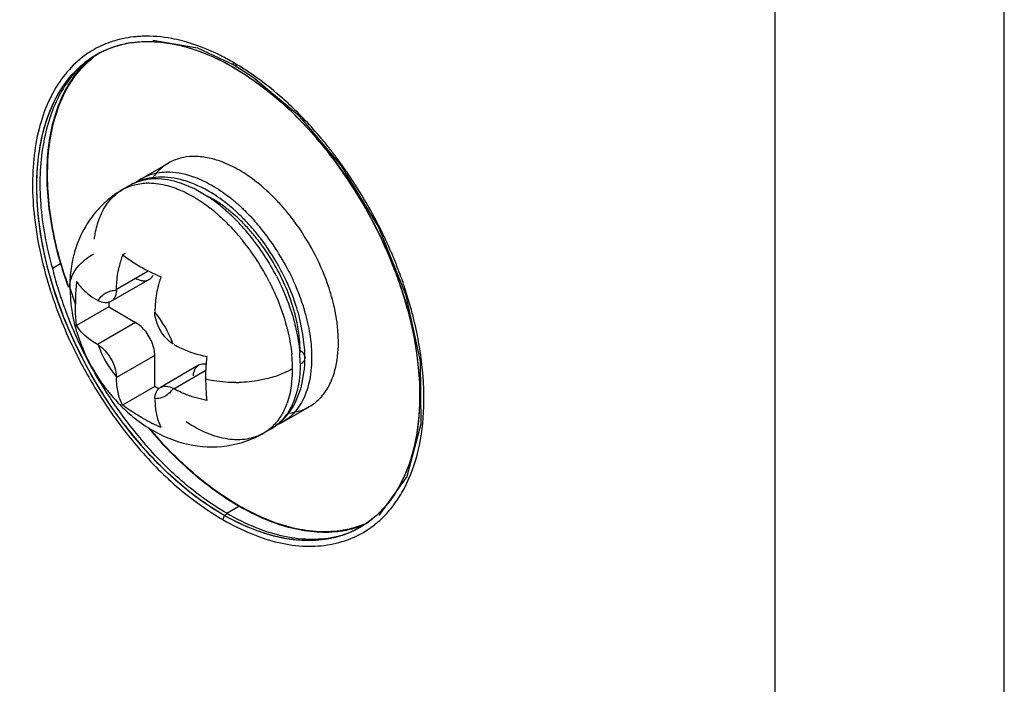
# Model space of a CAD drawing. Header units: inches. Extents: x 0 to 34, y 0 to 22.
# Tile 80 of 108: x 28.528 to 28.886, y 16.12 to 16.361. Entities that reach past the tile are written whole.
import ezdxf

# ---------------------------------------------------------------- set-up
doc = ezdxf.new("R2010")
doc.units = ezdxf.units.IN
doc.header["$LTSCALE"] = 1.87
doc.header["$MEASUREMENT"] = 0
doc.layers.get('0').update_dxf_attribs({"linetype": 'CONTINUOUS'})

msp = doc.modelspace()

# ---------------------------------------------------------------- linework, layer by layer
at = {"color": 6, "linetype": 'CONTINUOUS'}
for p, q in [((28.8857628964, 15.7924262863), (28.885763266, 16.5429124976)), ((28.8022753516, 16.5336841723), (28.8022761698, 15.7924260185)), ((28.5760880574, 16.3538688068), (28.5923509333, 16.3510806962)), ((28.5568341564, 16.3493495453), (28.5555656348, 16.3486171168)), ((28.5923509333, 16.3510806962), (28.6058011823, 16.3448067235)), ((28.605801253, 16.3448069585), (28.6057472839, 16.3448386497)), ((28.6057472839, 16.3448386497), (28.6126222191, 16.3404978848)), ((28.6126222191, 16.3404978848), (28.6287699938, 16.326891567)), ((28.6287699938, 16.326891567), (28.6446149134, 16.3081542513)), ((28.5720537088, 16.303583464), (28.5817973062, 16.309209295)), ((28.6446149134, 16.3081542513), (28.6581274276, 16.2858334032)), ((28.5687826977, 16.3011514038), (28.5725905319, 16.3018789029)), ((28.5870374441, 16.3016853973), (28.5911387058, 16.2998945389)), ((28.5678778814, 16.3011723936), (28.5650939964, 16.2995650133)), ((28.5814148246, 16.3009871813), (28.584401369, 16.3000231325)), ((28.5918259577, 16.2995411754), (28.5961183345, 16.2969943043)), ((28.6581274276, 16.2858334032), (28.6679907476, 16.2615348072)), ((28.5650594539, 16.2758049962), (28.5661792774, 16.2764515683)), ((28.5395427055, 16.2709439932), (28.542515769, 16.2726879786)), ((28.5628484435, 16.2632778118), (28.5744241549, 16.2699614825)), ((28.5747281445, 16.2668085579), (28.5608087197, 16.2587716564)), ((28.5478867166, 16.2578554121), (28.5458468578, 16.264082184)), ((28.5458468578, 16.264082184), (28.5462422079, 16.2577386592)), ((28.5608091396, 16.2587710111), (28.5594592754, 16.2583363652)), ((28.5600630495, 16.2587799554), (28.5600630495, 16.2568497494)), ((28.5770365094, 16.2593127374), (28.5767678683, 16.2552409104)), ((28.5600630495, 16.2568497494), (28.5483561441, 16.2500903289)), ((28.5600630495, 16.2568497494), (28.5698066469, 16.2512239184)), ((28.6306791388, 16.2469833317), (28.6292649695, 16.2536240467)), ((28.5698066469, 16.2512239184), (28.5558887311, 16.2431878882)), ((28.5717695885, 16.2497598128), (28.5698066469, 16.2512239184)), ((28.6435795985, 16.2439899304), (28.6433608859, 16.2486795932)), ((28.63131005, 16.2411713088), (28.6306791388, 16.2469833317)), ((28.5767663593, 16.2391693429), (28.5628484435, 16.2311333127)), ((28.5767663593, 16.2279187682), (28.5767663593, 16.2391693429)), ((28.6313902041, 16.2383401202), (28.6311886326, 16.2374815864)), ((28.5927239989, 16.2356377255), (28.5788045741, 16.227600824)), ((28.5837275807, 16.2271140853), (28.5952924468, 16.2337914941)), ((28.5927235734, 16.2356385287), (28.5916257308, 16.2346220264)), ((28.5934724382, 16.2359555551), (28.5927235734, 16.2356385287)), ((28.5941545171, 16.23608125), (28.5934724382, 16.2359555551)), ((28.5953312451, 16.2360247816), (28.5941545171, 16.23608125)), ((28.6303005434, 16.2286919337), (28.6311472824, 16.2336381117)), ((28.595212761, 16.2305299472), (28.5954217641, 16.2252166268)), ((28.5767663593, 16.2279187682), (28.5650594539, 16.2211593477)), ((28.5784326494, 16.2269566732), (28.5767663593, 16.2279187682)), ((28.5788041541, 16.2276014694), (28.5801540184, 16.2280361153)), ((28.6265622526, 16.2290574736), (28.6259806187, 16.2256388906)), ((28.6282429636, 16.2227930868), (28.6298768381, 16.2271121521)), ((28.5767678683, 16.2230964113), (28.5770248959, 16.2194181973)), ((28.5956821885, 16.222764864), (28.5914064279, 16.2238472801)), ((28.6259806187, 16.2256388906), (28.624893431, 16.221849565)), ((28.5770248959, 16.2194181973), (28.5777528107, 16.2160623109)), ((28.6232372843, 16.2149366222), (28.6329808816, 16.2205624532)), ((28.5777528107, 16.2160623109), (28.5789788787, 16.2131224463)), ((28.6190614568, 16.2125255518), (28.6162775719, 16.2109181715)), ((28.6029573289, 16.1817636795), (28.6073891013, 16.1843225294)), ((28.6527318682, 16.1774127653), (28.6514390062, 16.176666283))]:
    msp.add_line(p, q, dxfattribs=at)
msp.add_lwpolyline([(28.6679907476, 16.2615348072), (28.6733231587, 16.2371701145), (28.6735171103, 16.2142096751), (28.6684846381, 16.195212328), (28.6582197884, 16.1810139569)], dxfattribs=at)
for centre, radius, start, end in [((28.5736252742, 16.3143326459), 0.0410056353, 95.0717677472, 100.6286498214), ((28.5738073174, 16.3123327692), 0.0430137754, 92.2089361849, 95.077807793), ((28.5722412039, 16.3195663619), 0.0355728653, 114.8168199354, 117.1848039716), ((28.5737973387, 16.3156233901), 0.0377772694, 99.7292867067, 101.9444529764), ((28.5739116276, 16.3149654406), 0.0384450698, 98.571959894, 99.7314567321), ((28.5720890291, 16.3198584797), 0.0352434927, 117.1817025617, 127.8002598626), ((28.5728669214, 16.3186485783), 0.0346028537, 113.869475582, 126.8584172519), ((28.5582660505, 16.264137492), 0.0942421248, 59.4521878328, 60.0167428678), ((28.5574699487, 16.2627881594), 0.0958088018, 58.9287246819, 59.4523079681), ((28.5545629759, 16.2580611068), 0.1013579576, 56.083428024, 58.9003210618), ((28.5610494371, 16.2673780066), 0.088545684, 59.9980596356, 60.4175066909), ((28.5604054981, 16.266264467), 0.0898320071, 59.4384318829, 59.997514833), ((28.5504725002, 16.2520102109), 0.1086617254, 53.6833726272, 56.0738445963), ((28.5330880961, 16.2316665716), 0.1354552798, 43.3827945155, 46.7388753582), ((28.5344347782, 16.2320267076), 0.1329100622, 43.632386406, 47.1318172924), ((28.52541943, 16.2233667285), 0.1454108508, 38.9638042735, 43.6509398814), ((28.5234772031, 16.2226650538), 0.1486231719, 40.0462662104, 43.3599355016), ((28.5191233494, 16.2189673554), 0.1543352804, 39.6785855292, 40.0571753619), ((28.517409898, 16.2175504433), 0.1565586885, 38.7441317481, 39.6773064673), ((28.5185787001, 16.2176734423), 0.154309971, 36.7486669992, 39.0102637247), ((28.5156183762, 16.2161088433), 0.1588581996, 38.2584446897, 38.7452719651), ((28.5141181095, 16.2149276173), 0.1607676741, 37.4914524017, 38.2579276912), ((28.5126667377, 16.2138123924), 0.1625980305, 36.9828089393, 37.491981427), ((28.5903305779, 16.2944042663), 0.017085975, 119.9969807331, 122.279607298), ((28.5165528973, 16.2161350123), 0.1568536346, 36.4899044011, 36.7562080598), ((28.5115383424, 16.2129627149), 0.1640105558, 36.4369206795, 36.9827813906), ((28.5146097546, 16.2147114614), 0.1592624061, 34.6830105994, 36.4859219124), ((28.5102649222, 16.2120235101), 0.1655928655, 35.703394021, 36.4366677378), ((28.5085936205, 16.2108256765), 0.1676490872, 34.3651447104, 35.7024868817), ((28.5097729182, 16.2114198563), 0.1651128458, 20.7225911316, 34.6671856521), ((28.5066515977, 16.2094693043), 0.1700177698, 25.9268058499, 34.3730382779), ((28.578348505, 16.2830340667), 0.0209435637, 115.0869905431, 119.9963413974), ((28.5764767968, 16.2862491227), 0.0172215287, 113.8814557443, 119.9509075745), ((28.5806330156, 16.2887085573), 0.0171695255, 120.0211445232, 128.4807598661), ((28.5743085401, 16.252066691), 0.0639063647, 49.1607270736, 51.8204281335), ((28.5836605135, 16.2674360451), 0.0371052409, 120.024282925, 125.3178196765), ((28.5711164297, 16.2601084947), 0.0445401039, 62.2921323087, 63.2862317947), ((28.5718070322, 16.2491692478), 0.0677342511, 47.4457230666, 49.1626250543), ((28.5702296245, 16.2474408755), 0.0700742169, 46.6952129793, 47.4513657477), ((28.5680025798, 16.2451089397), 0.0732986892, 44.2658717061, 46.6786190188), ((28.5834699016, 16.2676950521), 0.0367837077, 125.3087910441, 134.0222818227), ((28.5649466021, 16.2499256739), 0.0564546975, 52.172911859, 56.4850325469), ((28.5603781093, 16.2439851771), 0.0639486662, 47.5648625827, 52.2039998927), ((28.5638635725, 16.2451110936), 0.0629630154, 49.001582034, 51.7993010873), ((28.5650735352, 16.2470476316), 0.0631149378, 48.6408730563, 52.1772567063), ((28.5619323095, 16.2433997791), 0.0679286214, 47.7777291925, 48.6852953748), ((28.5657294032, 16.2428939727), 0.0764725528, 42.3819297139, 44.2655008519), ((28.5629699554, 16.2404009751), 0.0801913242, 39.2031726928, 42.3686673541), ((28.5584178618, 16.2434153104), 0.0626241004, 49.4507136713, 52.0033769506), ((28.5559560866, 16.2404978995), 0.0664412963, 48.5081313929, 49.4731708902), ((28.5696345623, 16.2494716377), 0.0545385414, 50.7056765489, 52.2593511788), ((28.5561782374, 16.2392579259), 0.0702715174, 46.3148169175, 47.6382900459), ((28.5682087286, 16.2477237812), 0.0567941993, 49.6498238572, 50.7091751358), ((28.5657020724, 16.244819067), 0.0606308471, 46.6809221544, 49.6218067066), ((28.5621063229, 16.2430778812), 0.0656503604, 48.0765173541, 49.0082323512), ((28.55999929, 16.2407623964), 0.0687809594, 45.5097477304, 48.0593157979), ((28.5617257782, 16.2393763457), 0.0818030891, 38.6841749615, 39.2084854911), ((28.5540963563, 16.2370868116), 0.0732794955, 44.2375534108, 46.3101844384), ((28.5518555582, 16.234899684), 0.0764107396, 42.423492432, 44.2403401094), ((28.5619381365, 16.2408844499), 0.0660757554, 42.7492778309, 46.6470658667), ((28.5578537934, 16.2385793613), 0.0718418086, 43.5299669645, 45.5091993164), ((28.5560874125, 16.2368968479), 0.0742812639, 41.8930139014, 43.5324968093), ((28.5533530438, 16.2348888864), 0.0800212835, 38.9515729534, 41.7816440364), ((28.5585205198, 16.2368911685), 0.0858584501, 33.9665505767, 38.6418420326), ((28.5462965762, 16.2307867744), 0.0801496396, 38.7762606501, 41.7675028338), ((28.5495434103, 16.2327910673), 0.0795400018, 38.9863469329, 42.4211508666), ((28.558607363, 16.2378259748), 0.0705977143, 39.0669805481, 42.7371305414), ((28.5538430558, 16.2349076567), 0.0772802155, 38.6951972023, 41.8797347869), ((28.5478014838, 16.2305058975), 0.0870940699, 27.2692467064, 38.8979508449), ((28.5562768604, 16.235357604), 0.0885760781, 27.1611027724, 33.9784078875), ((28.5105351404, 16.2114058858), 0.1656782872, 23.8626585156, 25.9091141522), ((28.5872593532, 16.2653263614), 0.0412920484, 157.4515379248, 165.7863209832), ((28.5860623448, 16.265783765), 0.0400111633, 154.9472234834, 157.3991656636), ((28.5407365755, 16.2264199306), 0.0872191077, 27.0578950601, 38.7251909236), ((28.5436358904, 16.2281021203), 0.0870819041, 27.2925272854, 38.9390208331), ((28.5544949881, 16.2345672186), 0.0758443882, 33.9676813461, 39.020441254), ((28.5519096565, 16.2328139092), 0.0789681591, 27.4887057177, 33.9746628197), ((28.5107918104, 16.2115194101), 0.1653976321, 23.4176618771, 23.862663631), ((28.5111119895, 16.2116580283), 0.1650487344, 22.9714931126, 23.4176787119), ((28.6074819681, 16.2615132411), 0.0447652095, 161.3818019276, 167.1758573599), ((28.5115175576, 16.2118298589), 0.1646082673, 22.5041045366, 22.9715202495), ((28.5119820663, 16.2120223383), 0.1641054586, 22.0896780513, 22.5040933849), ((28.5125081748, 16.2122357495), 0.1635377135, 21.639832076, 22.0897134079), ((28.6750770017, 16.30437579), 0.1395966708, 193.8563529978, 196.8531915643), ((28.6848267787, 16.313467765), 0.1480385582, 195.9898650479, 198.3088923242), ((28.6088730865, 16.336215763), 0.0746940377, 242.1037395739, 243.7651424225), ((28.607653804, 16.333740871), 0.0719350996, 243.7648665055, 246.5079282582), ((28.5188022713, 16.2150485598), 0.155383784, 17.9878457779, 20.6492257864), ((28.5131292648, 16.2124821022), 0.16286955, 21.1886902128, 21.6398496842), ((28.5146160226, 16.2130535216), 0.1612767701, 19.8307177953, 21.1903194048), ((28.6872021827, 16.3141369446), 0.150356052, 197.9700553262, 198.4942224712), ((28.6895867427, 16.3150297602), 0.1530482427, 198.3042606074, 199.0609675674), ((28.6890236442, 16.3147466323), 0.1522768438, 198.4943792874, 199.1053661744), ((28.5951402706, 16.2640894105), 0.0492934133, 177.0720073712, 180.0083996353), ((28.6202981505, 16.2579576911), 0.0724083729, 173.4936073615, 177.8982186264), ((28.5170130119, 16.2139193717), 0.1587281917, 18.770644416, 19.830232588), ((28.6870581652, 16.3102220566), 0.1556313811, 197.7916267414, 198.1708166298), ((28.6838682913, 16.3087851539), 0.1508138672, 197.6817533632, 198.0536187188), ((28.6888502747, 16.3104627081), 0.1560704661, 198.0723460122, 201.072726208), ((28.6787225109, 16.3054623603), 0.143400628, 196.846397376, 197.2913177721), ((28.6826211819, 16.3067166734), 0.1474959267, 197.3063987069, 200.401098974), ((28.6914221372, 16.3156615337), 0.1549893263, 199.0601328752, 199.4378904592), ((28.6904961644, 16.315255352), 0.1538347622, 199.1048943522, 199.4477563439), ((28.5246574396, 16.2169842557), 0.1492170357, 16.7210675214, 17.9752061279), ((28.5190140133, 16.2146016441), 0.1566140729, 18.1034458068, 18.7698755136), ((28.5238807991, 16.2161521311), 0.1515064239, 15.6101018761, 18.1180208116), ((28.6902419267, 16.3112815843), 0.1589867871, 198.1758010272, 201.1005104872), ((28.6219540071, 16.2578443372), 0.0740672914, 177.8575681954, 179.9914328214), ((28.5690412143, 16.2820622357), 0.0263234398, 231.7757441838, 240.0232122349), ((28.528147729, 16.2180323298), 0.1455727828, 15.2238502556, 16.7212416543), ((28.6886900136, 16.3091471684), 0.1540314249, 200.4615481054, 209.5404661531), ((28.5487644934, 16.2310367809), 0.0368006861, 19.5580719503, 40.4419281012), ((28.5661296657, 16.2383236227), 0.0636954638, 15.9744660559, 16.9989147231), ((28.5678676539, 16.2388219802), 0.0618874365, 15.1197203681, 15.9737223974), ((28.5694152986, 16.2392215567), 0.0602891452, 9.1174027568, 15.136768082), ((28.6097269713, 16.2665554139), 0.0641635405, 198.5042638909, 203.679263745), ((28.6120533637, 16.2675913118), 0.0667101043, 203.6916026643, 214.6879944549), ((28.5908488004, 16.2553356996), 0.0368006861, 199.5580719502, 220.4419281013), ((28.5815709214, 16.2383526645), 0.0498189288, 359.9696541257, 3.2433997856), ((28.6676012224, 16.230634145), 0.0723853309, 173.4930558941, 177.878399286), ((28.5708115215, 16.2339754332), 0.0560748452, 3.565964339, 5.8114311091), ((28.5751243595, 16.234252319), 0.0517531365, 1.4908144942, 3.5569954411), ((28.5758572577, 16.2357525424), 0.0538069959, 2.3284339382, 4.6776797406), ((28.5800655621, 16.235936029), 0.0495947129, 0.471337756, 2.3141528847), ((28.5845637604, 16.2383500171), 0.0468260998, 357.1776189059, 0.017230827), ((28.5815318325, 16.2343319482), 0.0453444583, 355.9020370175, 0.0173114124), ((28.5782991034, 16.2343400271), 0.0485771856, 0.0066305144, 1.4848202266), ((28.588369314, 16.2381511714), 0.0430153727, 353.977594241, 357.1925629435), ((28.6953737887, 16.3128248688), 0.1616596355, 209.5065378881, 211.5425039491), ((28.6693008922, 16.2305185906), 0.0740881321, 177.8377579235, 179.9912174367), ((28.5855939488, 16.2340742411), 0.0412743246, 353.0186112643, 355.8558962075), ((28.6115567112, 16.267238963), 0.0661012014, 214.6818619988, 216.8444241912), ((28.6962964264, 16.3133578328), 0.1627247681, 211.5324899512, 217.3924352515), ((28.6104595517, 16.2664095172), 0.064725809, 216.8392258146, 220.264780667), ((28.6060274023, 16.2798929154), 0.0505405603, 270.3856373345, 271.4336842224), ((28.59774245, 16.2365774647), 0.0334994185, 343.5874517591, 346.3852058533), ((28.6466929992, 16.2294229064), 0.0514434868, 184.6900284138, 187.4363318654), ((28.5993965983, 16.2310432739), 0.0271037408, 338.9623625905, 340.1715888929), ((28.62444761, 16.235367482), 0.017085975, 299.9969807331, 307.9555879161), ((28.6051048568, 16.2611657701), 0.0572205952, 228.052580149, 231.4923873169), ((28.6080420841, 16.2799655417), 0.0728880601, 240.9194576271, 246.500720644), ((28.6906176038, 16.308355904), 0.1578404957, 217.250282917, 220.5744079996), ((28.6858993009, 16.3055921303), 0.1510769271, 217.5345119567, 220.9843518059), ((28.689189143, 16.3078770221), 0.1537497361, 217.3781145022, 220.7883113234), ((28.6938753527, 16.3127579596), 0.1556821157, 219.9039698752, 221.0240962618), ((28.6934061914, 16.312425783), 0.154962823, 219.9501234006, 221.0486095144), ((28.6076971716, 16.225795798), 0.0171727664, 299.9797333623, 308.5932073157), ((28.6074006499, 16.2261591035), 0.0176416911, 308.609882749, 313.7075473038), ((28.6104507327, 16.2274473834), 0.0172261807, 299.9873291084, 310.2377149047), ((28.608524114, 16.2307665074), 0.021065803, 300.0139495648, 307.0444034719), ((28.6146172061, 16.2299014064), 0.0172677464, 292.2303597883, 299.989072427), ((28.6101374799, 16.2278174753), 0.0177110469, 310.2379200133, 313.2529909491), ((28.6915825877, 16.3107637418), 0.1526434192, 221.0242508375, 222.040510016), ((28.6911460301, 16.3104571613), 0.1519655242, 221.0484603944, 222.1326901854), ((28.5978840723, 16.2427369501), 0.0367501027, 291.774146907, 300.0327139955), ((28.6846528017, 16.3039893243), 0.1477754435, 220.7960471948, 221.7964713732), ((28.6234436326, 16.2141759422), 0.0498638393, 331.9565256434, 332.5155391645), ((28.6341353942, 16.2066377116), 0.0346065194, 300.0148164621, 306.855442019)]:
    msp.add_arc(centre, radius, start, end, dxfattribs=at)
msp.add_ellipse((28.6035023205, 16.2626416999), major_axis=(-0.0472253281, 0.086375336), ratio=0.5922425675, dxfattribs=at)
for points, knots in [([(28.5866916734, 16.3536526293), (28.5854543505, 16.3539710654), (28.580683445, 16.3550362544), (28.5757575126, 16.3554543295), (28.5721494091, 16.3553145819)], [0, 0, 0, 0, 0.261359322, 1, 1, 1, 1]), ([(28.5660620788, 16.3546347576), (28.5652986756, 16.3544908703), (28.562303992, 16.3538348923), (28.5593876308, 16.3528147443), (28.5573106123, 16.3518542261)], [0, 0, 0, 0, 0.2534396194, 1, 1, 1, 1]), ([(28.5588733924, 16.3502959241), (28.5594382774, 16.3505458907), (28.5617422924, 16.3514933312), (28.5641464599, 16.352194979), (28.5659788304, 16.3525827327)], [0, 0, 0, 0, 0.248013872, 1, 1, 1, 1]), ([(28.5681813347, 16.3529810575), (28.5687739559, 16.3530704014), (28.5711954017, 16.3533782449), (28.5736438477, 16.3534644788), (28.5754843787, 16.3534168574)], [0, 0, 0, 0, 0.2455753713, 1, 1, 1, 1]), ([(28.5754843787, 16.3534168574), (28.5763139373, 16.3533953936), (28.5797300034, 16.3532129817), (28.5831233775, 16.3526640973), (28.5856462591, 16.3520779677)], [0, 0, 0, 0, 0.2426485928, 1, 1, 1, 1]), ([(28.5856462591, 16.3520779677), (28.5872334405, 16.3517092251), (28.5938704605, 16.3498645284), (28.6001937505, 16.3469748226), (28.6047623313, 16.3443813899)], [0, 0, 0, 0, 0.2367421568, 1, 1, 1, 1]), ([(28.6053632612, 16.3457673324), (28.6038248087, 16.3466659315), (28.5978817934, 16.3499013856), (28.5915204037, 16.3524099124), (28.5866916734, 16.3536526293)], [0, 0, 0, 0, 0.2632579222, 1, 1, 1, 1]), ([(28.5425157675, 16.2726879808), (28.5413515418, 16.2767544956), (28.5394279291, 16.2848030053), (28.5377651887, 16.2967552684), (28.5374373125, 16.3081139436), (28.5384448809, 16.3186584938), (28.5407872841, 16.3281976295), (28.5444265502, 16.3365596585), (28.5493309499, 16.3435618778), (28.5534477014, 16.3472689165), (28.555639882, 16.3488018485)], [0, 0, 0, 0, 0.1548853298, 0.3025051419, 0.441126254, 0.5700417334, 0.6892113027, 0.7993471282, 0.9020504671, 1, 1, 1, 1]), ([(28.5504879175, 16.3477062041), (28.5481533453, 16.3458956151), (28.5438084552, 16.3415504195), (28.538736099, 16.3335184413), (28.5350417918, 16.3240413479), (28.5328025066, 16.3133100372), (28.5320723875, 16.3015357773), (28.5331136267, 16.284344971), (28.5361000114, 16.2712998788), (28.5388700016, 16.2626679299)], [0, 0, 0, 0, 0.0976222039, 0.2008359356, 0.3118250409, 0.4319246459, 0.5616527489, 0.7004482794, 1, 1, 1, 1]), ([(28.5401791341, 16.2629785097), (28.538794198, 16.2673229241), (28.5364689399, 16.2759567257), (28.5343229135, 16.2888532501), (28.5336381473, 16.3012084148), (28.5344199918, 16.3127667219), (28.536675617, 16.3232923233), (28.540363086, 16.3325734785), (28.5454440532, 16.340396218), (28.549780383, 16.3445885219), (28.552102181, 16.3463289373)], [0, 0, 0, 0, 0.1533277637, 0.3001351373, 0.4388658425, 0.5684907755, 0.6885419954, 0.7994173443, 0.90242838, 1, 1, 1, 1]), ([(28.5520006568, 16.3462814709), (28.5499458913, 16.3445861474), (28.5461113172, 16.3406193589), (28.541549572, 16.3334299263), (28.5381413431, 16.3250244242), (28.5350612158, 16.3119865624), (28.5346258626, 16.2975734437), (28.5366178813, 16.2826106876), (28.5384378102, 16.2748597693), (28.5395393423, 16.2709557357)], [0, 0, 0, 0, 0.0995010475, 0.2042483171, 0.316219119, 0.4366653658, 0.7032114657, 0.8484826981, 1, 1, 1, 1]), ([(28.5441808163, 16.2677491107), (28.5428234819, 16.2719341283), (28.5405285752, 16.2802353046), (28.5383515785, 16.2926198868), (28.537563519, 16.3044587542), (28.5381701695, 16.3155190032), (28.5401831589, 16.325586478), (28.5435664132, 16.3344693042), (28.5482915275, 16.3419715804), (28.5523578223, 16.346008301), (28.5545413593, 16.347689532)], [0, 0, 0, 0, 0.1546598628, 0.3022564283, 0.4413030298, 0.5708527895, 0.6905255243, 0.8008126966, 0.903125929, 1, 1, 1, 1]), ([(28.6057470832, 16.3448383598), (28.605616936, 16.3449232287), (28.6054011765, 16.3452243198), (28.6053604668, 16.3455770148), (28.6053632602, 16.345767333)], [0, 0, 0, 0, 0.4494307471, 1, 1, 1, 1]), ([(28.6066886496, 16.3448737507), (28.6065410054, 16.3447980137), (28.6062451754, 16.3446940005), (28.6059244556, 16.3447418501), (28.6058010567, 16.3448066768)], [0, 0, 0, 0, 0.5434709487, 1, 1, 1, 1]), ([(28.6060818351, 16.3436173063), (28.60769725, 16.3426634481), (28.6143327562, 16.3384622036), (28.6204755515, 16.3335027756), (28.6248553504, 16.3294392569)], [0, 0, 0, 0, 0.2389661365, 1, 1, 1, 1]), ([(28.6259189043, 16.3303102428), (28.6250215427, 16.3311534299), (28.6214636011, 16.3344007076), (28.6177163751, 16.3374418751), (28.614827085, 16.3395650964)], [0, 0, 0, 0, 0.2556319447, 1, 1, 1, 1]), ([(28.5812057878, 16.3088496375), (28.5807440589, 16.3085579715), (28.5789236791, 16.3072829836), (28.5773598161, 16.3056534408), (28.5763611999, 16.3043096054)], [0, 0, 0, 0, 0.2459633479, 1, 1, 1, 1]), ([(28.6012576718, 16.3096091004), (28.599508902, 16.3102717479), (28.5960501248, 16.3112876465), (28.5908624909, 16.3117925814), (28.5860292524, 16.3111594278), (28.5831074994, 16.3099631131), (28.5817883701, 16.3092016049)], [0, 0, 0, 0, 0.2791769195, 0.5350849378, 0.7726175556, 1, 1, 1, 1]), ([(28.6138108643, 16.3023020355), (28.6118194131, 16.3038664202), (28.6078106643, 16.3066337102), (28.6034298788, 16.3087860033), (28.6012576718, 16.3096091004)], [0, 0, 0, 0, 0.5215743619, 1, 1, 1, 1]), ([(28.572042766, 16.3035746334), (28.5731519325, 16.3042152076), (28.5755608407, 16.3052640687), (28.5781369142, 16.3057639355), (28.5794530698, 16.3058878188)], [0, 0, 0, 0, 0.4921009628, 1, 1, 1, 1]), ([(28.5794530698, 16.3058878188), (28.5803793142, 16.3059750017), (28.584376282, 16.3060754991), (28.5883549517, 16.3051511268), (28.5912237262, 16.3040919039)], [0, 0, 0, 0, 0.2332603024, 1, 1, 1, 1]), ([(28.5781171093, 16.3040637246), (28.5766204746, 16.3040021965), (28.5736479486, 16.3036083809), (28.570809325, 16.3026296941), (28.569468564, 16.3020019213)], [0, 0, 0, 0, 0.5029289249, 1, 1, 1, 1]), ([(28.5695047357, 16.3019962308), (28.5699516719, 16.3021941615), (28.5718059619, 16.3029238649), (28.5737810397, 16.3033364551), (28.5752769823, 16.3034773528)], [0, 0, 0, 0, 0.2454611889, 1, 1, 1, 1]), ([(28.5725905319, 16.3018789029), (28.5732918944, 16.3019415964), (28.5762590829, 16.3020525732), (28.5792323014, 16.3015786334), (28.5814148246, 16.3009871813)], [0, 0, 0, 0, 0.2374581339, 1, 1, 1, 1]), ([(28.5752769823, 16.3034773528), (28.5762024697, 16.3035645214), (28.5801958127, 16.3036653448), (28.5841710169, 16.302742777), (28.5870374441, 16.3016853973)], [0, 0, 0, 0, 0.2332812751, 1, 1, 1, 1]), ([(28.59024917, 16.3018926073), (28.5892434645, 16.302276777), (28.5853357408, 16.3035869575), (28.581161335, 16.3041888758), (28.5781171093, 16.3040637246)], [0, 0, 0, 0, 0.2610922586, 1, 1, 1, 1]), ([(28.6028010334, 16.2945905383), (28.6018021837, 16.2953758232), (28.5978975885, 16.2982509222), (28.5935931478, 16.3006152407), (28.59024917, 16.3018926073)], [0, 0, 0, 0, 0.2619631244, 1, 1, 1, 1]), ([(28.5912237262, 16.3040919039), (28.5933933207, 16.3032908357), (28.5977730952, 16.3011802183), (28.6017834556, 16.2984494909), (28.6037769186, 16.2969028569)], [0, 0, 0, 0, 0.4782530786, 1, 1, 1, 1]), ([(28.5566778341, 16.2891696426), (28.5575236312, 16.2913683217), (28.5592180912, 16.2944699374), (28.5623730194, 16.2977530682), (28.5641606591, 16.2990247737), (28.5650932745, 16.2995624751)], [0, 0, 0, 0, 0.5196197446, 0.7625467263, 1, 1, 1, 1]), ([(28.5650949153, 16.299563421), (28.5653837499, 16.2997299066), (28.5665640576, 16.3003651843), (28.5678187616, 16.3008611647), (28.5687826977, 16.3011514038)], [0, 0, 0, 0, 0.2487798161, 1, 1, 1, 1]), ([(28.584401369, 16.3000231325), (28.5848540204, 16.299853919), (28.5867075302, 16.2991182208), (28.588503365, 16.2982399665), (28.5898269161, 16.2975118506)], [0, 0, 0, 0, 0.242367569, 1, 1, 1, 1]), ([(28.5898269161, 16.2975118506), (28.5904321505, 16.2971788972), (28.5929077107, 16.295744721), (28.5952602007, 16.2941014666), (28.5969701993, 16.2927660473)], [0, 0, 0, 0, 0.241492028, 1, 1, 1, 1]), ([(28.6030169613, 16.2926001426), (28.6024521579, 16.2930372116), (28.600242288, 16.2946771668), (28.5978957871, 16.2961370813), (28.5960888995, 16.2970792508)], [0, 0, 0, 0, 0.259513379, 1, 1, 1, 1]), ([(28.5579075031, 16.294145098), (28.557063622, 16.2933288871), (28.5538585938, 16.2899137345), (28.5513000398, 16.2859025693), (28.549815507, 16.2827266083)], [0, 0, 0, 0, 0.2508699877, 1, 1, 1, 1]), ([(28.6075809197, 16.2937038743), (28.6080502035, 16.2932780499), (28.6099363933, 16.2915183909), (28.6117275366, 16.2896573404), (28.6130240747, 16.288206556)], [0, 0, 0, 0, 0.2456712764, 1, 1, 1, 1]), ([(28.5548257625, 16.2815576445), (28.5549115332, 16.2822363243), (28.5553070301, 16.2848207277), (28.5559846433, 16.2873676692), (28.5566778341, 16.2891696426)], [0, 0, 0, 0, 0.2616194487, 1, 1, 1, 1]), ([(28.599974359, 16.2902657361), (28.6005020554, 16.2897990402), (28.6026255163, 16.2878608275), (28.6046306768, 16.2857938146), (28.6060764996, 16.2841752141)], [0, 0, 0, 0, 0.2450495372, 1, 1, 1, 1]), ([(28.6232724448, 16.269099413), (28.622631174, 16.2703532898), (28.619951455, 16.2752801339), (28.6167846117, 16.2799441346), (28.614158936, 16.2832214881)], [0, 0, 0, 0, 0.2511414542, 1, 1, 1, 1]), ([(28.5472313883, 16.2754651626), (28.5470479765, 16.2747432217), (28.5463879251, 16.2718283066), (28.5460261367, 16.2688475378), (28.5459112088, 16.266607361)], [0, 0, 0, 0, 0.2492889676, 1, 1, 1, 1]), ([(28.548165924, 16.2707051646), (28.5485467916, 16.2712254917), (28.5503468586, 16.2733677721), (28.5526358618, 16.2750639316), (28.5544952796, 16.2761375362)], [0, 0, 0, 0, 0.2309605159, 1, 1, 1, 1]), ([(28.5650594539, 16.2758049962), (28.5664147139, 16.2747647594), (28.5693074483, 16.2727857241), (28.5723431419, 16.2710391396), (28.5739258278, 16.2702014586)], [0, 0, 0, 0, 0.4882481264, 1, 1, 1, 1]), ([(28.6413767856, 16.2596178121), (28.641011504, 16.2609833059), (28.639351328, 16.266533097), (28.6370832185, 16.2718969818), (28.635085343, 16.2757920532)], [0, 0, 0, 0, 0.2440838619, 1, 1, 1, 1]), ([(28.5458472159, 16.2640821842), (28.5458451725, 16.2652251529), (28.5462745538, 16.2676097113), (28.5474416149, 16.2697156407), (28.548165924, 16.2707051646)], [0, 0, 0, 0, 0.4824170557, 1, 1, 1, 1]), ([(28.5628484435, 16.2632778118), (28.5628545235, 16.2639341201), (28.5629572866, 16.2666795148), (28.5633704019, 16.2694110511), (28.5638333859, 16.271449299)], [0, 0, 0, 0, 0.2389714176, 1, 1, 1, 1]), ([(28.6270422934, 16.2569452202), (28.6267236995, 16.2579875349), (28.6253169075, 16.2622051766), (28.6235110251, 16.2662871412), (28.6219624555, 16.2692635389)], [0, 0, 0, 0, 0.2451973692, 1, 1, 1, 1]), ([(28.6252162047, 16.2704100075), (28.6259019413, 16.2690832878), (28.628455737, 16.2638146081), (28.6304800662, 16.2582832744), (28.6316118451, 16.2540714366)], [0, 0, 0, 0, 0.2550868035, 1, 1, 1, 1]), ([(28.5483561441, 16.2661625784), (28.5486207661, 16.2657268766), (28.549851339, 16.2639325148), (28.5514480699, 16.2624112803), (28.5527538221, 16.2613826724)], [0, 0, 0, 0, 0.2346986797, 1, 1, 1, 1]), ([(28.5698066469, 16.2672961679), (28.5702360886, 16.2670482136), (28.571095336, 16.2666432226), (28.572414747, 16.2663240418), (28.5736567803, 16.2663482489), (28.57440405, 16.2666203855), (28.57472857, 16.2668077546)], [0, 0, 0, 0, 0.2881275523, 0.5482481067, 0.782269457, 1, 1, 1, 1]), ([(28.57472857, 16.2668077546), (28.5750327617, 16.2669833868), (28.5756051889, 16.2674524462), (28.5760047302, 16.2680713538), (28.5761689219, 16.2684080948)], [0, 0, 0, 0, 0.4838929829, 1, 1, 1, 1]), ([(28.5789788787, 16.2677680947), (28.5787404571, 16.2670577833), (28.5778837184, 16.2642925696), (28.5772994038, 16.2614419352), (28.5770365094, 16.2593127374)], [0, 0, 0, 0, 0.2588445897, 1, 1, 1, 1]), ([(28.618409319, 16.2660950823), (28.6190835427, 16.2647784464), (28.6215935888, 16.259552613), (28.6235823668, 16.2540705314), (28.6246937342, 16.2498981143)], [0, 0, 0, 0, 0.2551656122, 1, 1, 1, 1]), ([(28.6210235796, 16.268032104), (28.6217017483, 16.2667213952), (28.6242301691, 16.261514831), (28.6262412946, 16.2560514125), (28.6273737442, 16.251890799)], [0, 0, 0, 0, 0.2549806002, 1, 1, 1, 1]), ([(28.6292649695, 16.2536240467), (28.6289160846, 16.2549355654), (28.6273371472, 16.2602449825), (28.6251759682, 16.2653774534), (28.6232724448, 16.269099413)], [0, 0, 0, 0, 0.2450752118, 1, 1, 1, 1]), ([(28.5561714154, 16.2591018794), (28.5566361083, 16.2598782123), (28.5577732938, 16.2612863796), (28.5593490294, 16.262196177), (28.5601668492, 16.2624878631)], [0, 0, 0, 0, 0.510293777, 1, 1, 1, 1]), ([(28.5601668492, 16.2624878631), (28.5603752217, 16.2625621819), (28.5612431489, 16.2628285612), (28.5621553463, 16.2629413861), (28.5628411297, 16.2629521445)], [0, 0, 0, 0, 0.243887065, 1, 1, 1, 1]), ([(28.5628411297, 16.2629521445), (28.5628244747, 16.2624912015), (28.5627201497, 16.2616122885), (28.5623230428, 16.2604076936), (28.5616948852, 16.259424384), (28.5611165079, 16.258948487), (28.5608091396, 16.2587710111)], [0, 0, 0, 0, 0.2859147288, 0.5450795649, 0.7799888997, 1, 1, 1, 1]), ([(28.5594592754, 16.2583363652), (28.5592032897, 16.2583081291), (28.5580620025, 16.2582986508), (28.5569467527, 16.2586907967), (28.5561714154, 16.2591018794)], [0, 0, 0, 0, 0.2268834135, 1, 1, 1, 1]), ([(28.6433608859, 16.2486795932), (28.6432799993, 16.2495711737), (28.6428573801, 16.2532559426), (28.6421036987, 16.2569004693), (28.6413767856, 16.2596178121)], [0, 0, 0, 0, 0.2414266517, 1, 1, 1, 1]), ([(28.5462422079, 16.2577386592), (28.5463615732, 16.2567668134), (28.5469480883, 16.2528575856), (28.5479381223, 16.2490109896), (28.5488806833, 16.2461914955)], [0, 0, 0, 0, 0.2477590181, 1, 1, 1, 1]), ([(28.5483561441, 16.2500903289), (28.5482738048, 16.2507151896), (28.5479883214, 16.2532941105), (28.5478867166, 16.2558915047), (28.5478867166, 16.2578554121)], [0, 0, 0, 0, 0.242953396, 1, 1, 1, 1]), ([(28.5834418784, 16.2433562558), (28.5825139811, 16.2439357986), (28.5807645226, 16.2454699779), (28.5786946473, 16.248317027), (28.5772639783, 16.2515330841), (28.5768100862, 16.2538152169), (28.5767721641, 16.2549085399)], [0, 0, 0, 0, 0.238338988, 0.5000043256, 0.7616679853, 1, 1, 1, 1]), ([(28.6686119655, 16.2562584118), (28.6702388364, 16.2502791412), (28.6726405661, 16.2385187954), (28.6738091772, 16.2168284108), (28.6706610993, 16.2009134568), (28.6660507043, 16.1922638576)], [0, 0, 0, 0, 0.2850418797, 0.5491323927, 1, 1, 1, 1]), ([(28.6676796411, 16.19116338), (28.6698878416, 16.1954080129), (28.6732895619, 16.2050830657), (28.6751453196, 16.2211044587), (28.6740634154, 16.2387551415), (28.671510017, 16.2507944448), (28.6697989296, 16.2569209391)], [0, 0, 0, 0, 0.2136625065, 0.452432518, 0.7159474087, 1, 1, 1, 1]), ([(28.5419151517, 16.2540455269), (28.5433317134, 16.2503719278), (28.5472243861, 16.241272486), (28.554724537, 16.2273417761), (28.5614015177, 16.2175151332), (28.5649767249, 16.2128153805)], [0, 0, 0, 0, 0.2493084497, 0.6260891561, 1, 1, 1, 1]), ([(28.5660973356, 16.2135501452), (28.5613401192, 16.2197373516), (28.5527279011, 16.2328543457), (28.5460304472, 16.2470436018), (28.5432170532, 16.2543471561)], [0, 0, 0, 0, 0.4992951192, 1, 1, 1, 1]), ([(28.6273737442, 16.251890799), (28.6276445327, 16.2508959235), (28.6286085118, 16.2470318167), (28.6292447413, 16.2430822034), (28.6294850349, 16.2401405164)], [0, 0, 0, 0, 0.2588964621, 1, 1, 1, 1]), ([(28.6316118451, 16.2540714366), (28.6323245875, 16.2514190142), (28.6334131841, 16.2462191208), (28.6338360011, 16.2409167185), (28.6338360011, 16.2383640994)], [0, 0, 0, 0, 0.5182950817, 1, 1, 1, 1]), ([(28.5558887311, 16.2431878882), (28.5550801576, 16.2436648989), (28.5522124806, 16.2455186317), (28.5496456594, 16.2479671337), (28.5483561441, 16.2500903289)], [0, 0, 0, 0, 0.2742677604, 1, 1, 1, 1]), ([(28.575827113, 16.2437425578), (28.5756045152, 16.244316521), (28.5745933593, 16.2465274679), (28.5731071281, 16.2485331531), (28.5717695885, 16.2497598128)], [0, 0, 0, 0, 0.2532907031, 1, 1, 1, 1]), ([(28.6246937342, 16.2498981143), (28.6249241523, 16.2490330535), (28.6257561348, 16.2456585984), (28.626337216, 16.2422202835), (28.6265981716, 16.2396532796)], [0, 0, 0, 0, 0.2575840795, 1, 1, 1, 1]), ([(28.6296601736, 16.2407751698), (28.6296488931, 16.2414232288), (28.6295535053, 16.2441003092), (28.6292641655, 16.2467701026), (28.6289427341, 16.2487748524)], [0, 0, 0, 0, 0.2419840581, 1, 1, 1, 1]), ([(28.5561714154, 16.2430162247), (28.5570993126, 16.2424366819), (28.5588487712, 16.2409025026), (28.5609186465, 16.2380554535), (28.5623493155, 16.2348393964), (28.5628032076, 16.2325572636), (28.5628411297, 16.2314639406)], [0, 0, 0, 0, 0.238338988, 0.5000043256, 0.7616679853, 1, 1, 1, 1]), ([(28.5767663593, 16.2391693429), (28.5767663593, 16.2399131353), (28.5765758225, 16.2414763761), (28.576123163, 16.2429792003), (28.575827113, 16.2437425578)], [0, 0, 0, 0, 0.4760126, 1, 1, 1, 1]), ([(28.5837275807, 16.2431863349), (28.5845960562, 16.2426955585), (28.5883852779, 16.2407628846), (28.5924941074, 16.2394826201), (28.5956821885, 16.2388371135)], [0, 0, 0, 0, 0.2347002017, 1, 1, 1, 1]), ([(28.6296587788, 16.2411210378), (28.6301493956, 16.2407271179), (28.6309403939, 16.2399237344), (28.6313902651, 16.2388282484), (28.6313902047, 16.2383414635)], [0, 0, 0, 0, 0.5638022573, 1, 1, 1, 1]), ([(28.6413554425, 16.2308509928), (28.6417316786, 16.2318166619), (28.6431055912, 16.236064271), (28.6435795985, 16.2405695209), (28.6435795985, 16.2439899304)], [0, 0, 0, 0, 0.2325385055, 1, 1, 1, 1]), ([(28.6311886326, 16.2374815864), (28.6311186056, 16.2373348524), (28.6307372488, 16.2367117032), (28.6301487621, 16.2362351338), (28.6296601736, 16.2359530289)], [0, 0, 0, 0, 0.2237122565, 1, 1, 1, 1]), ([(28.6338360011, 16.2383640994), (28.6338360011, 16.2371742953), (28.6336687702, 16.2327444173), (28.6328049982, 16.228307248), (28.6316331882, 16.2252799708)], [0, 0, 0, 0, 0.2682177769, 1, 1, 1, 1]), ([(28.5916257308, 16.2346220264), (28.591494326, 16.2344350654), (28.5909933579, 16.2335679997), (28.5907720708, 16.2325615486), (28.5907115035, 16.2317952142)], [0, 0, 0, 0, 0.2291519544, 1, 1, 1, 1]), ([(28.6268762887, 16.2343456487), (28.6254730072, 16.2335354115), (28.6224019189, 16.2321049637), (28.6191701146, 16.2311065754), (28.6174677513, 16.2306911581)], [0, 0, 0, 0, 0.4804429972, 1, 1, 1, 1]), ([(28.6296601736, 16.2359530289), (28.6296601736, 16.2347719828), (28.6294953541, 16.230372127), (28.628644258, 16.2259654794), (28.627490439, 16.2229542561)], [0, 0, 0, 0, 0.2680688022, 1, 1, 1, 1]), ([(28.5650594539, 16.2211593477), (28.5642865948, 16.2225693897), (28.5634748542, 16.2249742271), (28.5629471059, 16.2283666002), (28.5628484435, 16.2301939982), (28.5628484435, 16.2311333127)], [0, 0, 0, 0, 0.468373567, 0.7263920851, 1, 1, 1, 1]), ([(28.6063675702, 16.2293534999), (28.6054159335, 16.2293470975), (28.6016731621, 16.2294281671), (28.5979354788, 16.2299131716), (28.595212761, 16.2305299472)], [0, 0, 0, 0, 0.2542255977, 1, 1, 1, 1]), ([(28.6174677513, 16.2306911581), (28.6166536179, 16.2304924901), (28.6133037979, 16.229778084), (28.6098772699, 16.2294328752), (28.6072919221, 16.2293681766)], [0, 0, 0, 0, 0.2447367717, 1, 1, 1, 1]), ([(28.6349598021, 16.2218979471), (28.6363633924, 16.2229926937), (28.638932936, 16.2257394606), (28.6406580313, 16.2290609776), (28.6413554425, 16.2308509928)], [0, 0, 0, 0, 0.4809464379, 1, 1, 1, 1]), ([(28.5767721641, 16.2234203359), (28.5767888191, 16.223881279), (28.576893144, 16.224760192), (28.577290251, 16.2259647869), (28.5779184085, 16.2269480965), (28.5784967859, 16.2274239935), (28.5788041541, 16.2276014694)], [0, 0, 0, 0, 0.2859147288, 0.5450795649, 0.7799888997, 1, 1, 1, 1]), ([(28.5834418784, 16.2272706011), (28.5829771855, 16.2264942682), (28.58184, 16.2250861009), (28.5802642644, 16.2241763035), (28.5794464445, 16.2238846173)], [0, 0, 0, 0, 0.510293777, 1, 1, 1, 1]), ([(28.5801540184, 16.2280361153), (28.5804100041, 16.2280643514), (28.5815512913, 16.2280738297), (28.5826665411, 16.2276816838), (28.5834418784, 16.2272706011)], [0, 0, 0, 0, 0.2268834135, 1, 1, 1, 1]), ([(28.5914064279, 16.2238472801), (28.5900352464, 16.2242684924), (28.5874135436, 16.225223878), (28.5848978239, 16.2264384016), (28.5837275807, 16.2271140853)], [0, 0, 0, 0, 0.5149183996, 1, 1, 1, 1]), ([(28.5610695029, 16.2245758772), (28.5615197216, 16.2240444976), (28.5633462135, 16.2219589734), (28.5653117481, 16.2199946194), (28.5668558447, 16.2186074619)], [0, 0, 0, 0, 0.2512365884, 1, 1, 1, 1]), ([(28.5794464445, 16.2238846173), (28.579238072, 16.2238102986), (28.5783701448, 16.2235439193), (28.5774579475, 16.2234310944), (28.5767721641, 16.2234203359)], [0, 0, 0, 0, 0.243887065, 1, 1, 1, 1]), ([(28.627490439, 16.2229542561), (28.6268951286, 16.2214006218), (28.625460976, 16.2184955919), (28.6234027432, 16.215980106), (28.6222734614, 16.2149178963)], [0, 0, 0, 0, 0.5176469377, 1, 1, 1, 1]), ([(28.6316331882, 16.2252799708), (28.6307872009, 16.2230944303), (28.6290959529, 16.2200120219), (28.6259547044, 16.2167474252), (28.6241760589, 16.2154813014), (28.623248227, 16.2149454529)], [0, 0, 0, 0, 0.5195124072, 0.7624847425, 1, 1, 1, 1]), ([(28.625548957, 16.2183059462), (28.6258088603, 16.2186502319), (28.6268225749, 16.2200728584), (28.6276821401, 16.221603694), (28.6282429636, 16.2227930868)], [0, 0, 0, 0, 0.2470131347, 1, 1, 1, 1]), ([(28.572615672, 16.2162659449), (28.5719392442, 16.2166413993), (28.5693383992, 16.2181403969), (28.5668272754, 16.2198024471), (28.5650594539, 16.2211593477)], [0, 0, 0, 0, 0.2576933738, 1, 1, 1, 1]), ([(28.6246937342, 16.2213135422), (28.6241074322, 16.2197894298), (28.6227001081, 16.216937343), (28.6206920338, 16.2144585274), (28.619590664, 16.213406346)], [0, 0, 0, 0, 0.5173953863, 1, 1, 1, 1]), ([(28.6255623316, 16.218256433), (28.6268814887, 16.2183795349), (28.629463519, 16.2188784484), (28.6318782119, 16.2199284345), (28.6329898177, 16.2205701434)], [0, 0, 0, 0, 0.5079272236, 1, 1, 1, 1]), ([(28.5694782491, 16.2163891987), (28.5716361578, 16.2146730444), (28.5761906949, 16.2115689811), (28.5812055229, 16.2092621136), (28.5837806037, 16.2083556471)], [0, 0, 0, 0, 0.5024749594, 1, 1, 1, 1]), ([(28.6212148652, 16.2139524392), (28.6216230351, 16.2142604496), (28.6232157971, 16.2155547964), (28.6246210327, 16.2170767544), (28.625548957, 16.2183059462)], [0, 0, 0, 0, 0.2492587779, 1, 1, 1, 1]), ([(28.616276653, 16.2109197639), (28.6144339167, 16.2098576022), (28.6101364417, 16.2083731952), (28.6030067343, 16.2084971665), (28.5954467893, 16.2107466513), (28.5905834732, 16.2134199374), (28.588144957, 16.2150251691)], [0, 0, 0, 0, 0.2139481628, 0.4455910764, 0.7063342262, 1, 1, 1, 1]), ([(28.6073890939, 16.1843225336), (28.6021247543, 16.1873620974), (28.5917537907, 16.1947730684), (28.582637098, 16.2036452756), (28.5782186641, 16.2085451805)], [0, 0, 0, 0, 0.4795286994, 1, 1, 1, 1]), ([(28.6073890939, 16.1845246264), (28.6021690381, 16.1875386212), (28.5918841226, 16.1948783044), (28.5828361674, 16.2036620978), (28.5784494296, 16.208511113)], [0, 0, 0, 0, 0.4796626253, 1, 1, 1, 1]), ([(28.5837806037, 16.2083556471), (28.5882034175, 16.2067987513), (28.5976488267, 16.2050641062), (28.6071419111, 16.2068632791), (28.6115164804, 16.2086088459)], [0, 0, 0, 0, 0.4988756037, 1, 1, 1, 1]), ([(28.5707279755, 16.2056909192), (28.5730701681, 16.2029592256), (28.5778676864, 16.1977500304), (28.5878655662, 16.188539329), (28.5960340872, 16.1826893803), (28.6016382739, 16.1793728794)], [0, 0, 0, 0, 0.2648872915, 0.5206269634, 1, 1, 1, 1]), ([(28.6016797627, 16.1812240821), (28.5962501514, 16.1843590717), (28.5855899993, 16.1920738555), (28.5763187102, 16.2013693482), (28.5718530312, 16.2065078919)], [0, 0, 0, 0, 0.4794234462, 1, 1, 1, 1]), ([(28.6029552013, 16.1817644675), (28.5978035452, 16.1847400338), (28.5876651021, 16.191989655), (28.5787790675, 16.2006945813), (28.5744836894, 16.2054989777)], [0, 0, 0, 0, 0.4800173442, 1, 1, 1, 1]), ([(28.6660507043, 16.1922638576), (28.6646454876, 16.1896275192), (28.6614119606, 16.1847306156), (28.6571707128, 16.1806547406), (28.65490246, 16.1789544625)], [0, 0, 0, 0, 0.5131126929, 1, 1, 1, 1]), ([(28.6627329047, 16.1835585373), (28.6631738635, 16.1841034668), (28.6649191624, 16.1863765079), (28.6664355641, 16.1888228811), (28.6674530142, 16.1907328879)], [0, 0, 0, 0, 0.2446670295, 1, 1, 1, 1]), ([(28.6453022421, 16.1756049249), (28.6424175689, 16.1751061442), (28.6362849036, 16.1747857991), (28.6268241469, 16.1762087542), (28.6170112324, 16.1794668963), (28.6106015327, 16.1826698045), (28.6073890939, 16.1845246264)], [0, 0, 0, 0, 0.221351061, 0.4600332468, 0.7195216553, 1, 1, 1, 1]), ([(28.6443680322, 16.175217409), (28.6415311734, 16.1748075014), (28.6355291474, 16.1746290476), (28.6263045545, 16.176144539), (28.6167552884, 16.1793856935), (28.610515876, 16.1825171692), (28.6073890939, 16.1843225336)], [0, 0, 0, 0, 0.2219716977, 0.4610744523, 0.7203937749, 1, 1, 1, 1]), ([(28.656213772, 16.1772011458), (28.656810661, 16.1776538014), (28.6591736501, 16.1795673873), (28.6612921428, 16.181778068), (28.6627329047, 16.1835585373)], [0, 0, 0, 0, 0.2464599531, 1, 1, 1, 1]), ([(28.6016381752, 16.1793729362), (28.6016495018, 16.1798283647), (28.601960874, 16.18072693), (28.6025746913, 16.1814516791), (28.6029618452, 16.1816975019)], [0, 0, 0, 0, 0.4983405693, 1, 1, 1, 1]), ([(28.6395914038, 16.1724260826), (28.6366830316, 16.1719272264), (28.6305234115, 16.1715960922), (28.6210410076, 16.1729887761), (28.6112488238, 16.1762052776), (28.6048689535, 16.1793826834), (28.6016797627, 16.1812240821)], [0, 0, 0, 0, 0.2232829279, 0.4625731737, 0.7213455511, 1, 1, 1, 1]), ([(28.6029573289, 16.1817636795), (28.6063654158, 16.1798000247), (28.6131804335, 16.1764433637), (28.6236442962, 16.1731759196), (28.6337338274, 16.1720093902), (28.6402257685, 16.1726930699), (28.6432572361, 16.1734084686)], [0, 0, 0, 0, 0.2804610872, 0.5395546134, 0.7779069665, 1, 1, 1, 1]), ([(28.6016382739, 16.1793728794), (28.6049345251, 16.1775041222), (28.6115002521, 16.1742392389), (28.6215573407, 16.1708731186), (28.6313221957, 16.1694961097), (28.6376437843, 16.1699118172), (28.6406265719, 16.1704518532)], [0, 0, 0, 0, 0.2788017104, 0.5380273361, 0.7769605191, 1, 1, 1, 1]), ([(28.6514464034, 16.1766720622), (28.6496381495, 16.1756274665), (28.6457891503, 16.1738486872), (28.6416866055, 16.1727854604), (28.6395914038, 16.1724260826)], [0, 0, 0, 0, 0.4955497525, 1, 1, 1, 1]), ([(28.6406265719, 16.1704518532), (28.6434524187, 16.1709634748), (28.6489753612, 16.1725910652), (28.6539589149, 16.1754911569), (28.656213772, 16.1772011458)], [0, 0, 0, 0, 0.5036716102, 1, 1, 1, 1]), ([(28.6514237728, 16.1769720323), (28.6508607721, 16.176768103), (28.6485583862, 16.1760020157), (28.6461763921, 16.1754787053), (28.6443680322, 16.175217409)], [0, 0, 0, 0, 0.2468309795, 1, 1, 1, 1]), ([(28.652732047, 16.1777430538), (28.6521430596, 16.1774990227), (28.6497316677, 16.1765793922), (28.6472164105, 16.1759358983), (28.6453022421, 16.1756049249)], [0, 0, 0, 0, 0.2470978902, 1, 1, 1, 1])]:
    msp.add_open_spline(points, degree=3, knots=knots, dxfattribs=at)

doc.saveas('drawing.dxf')
